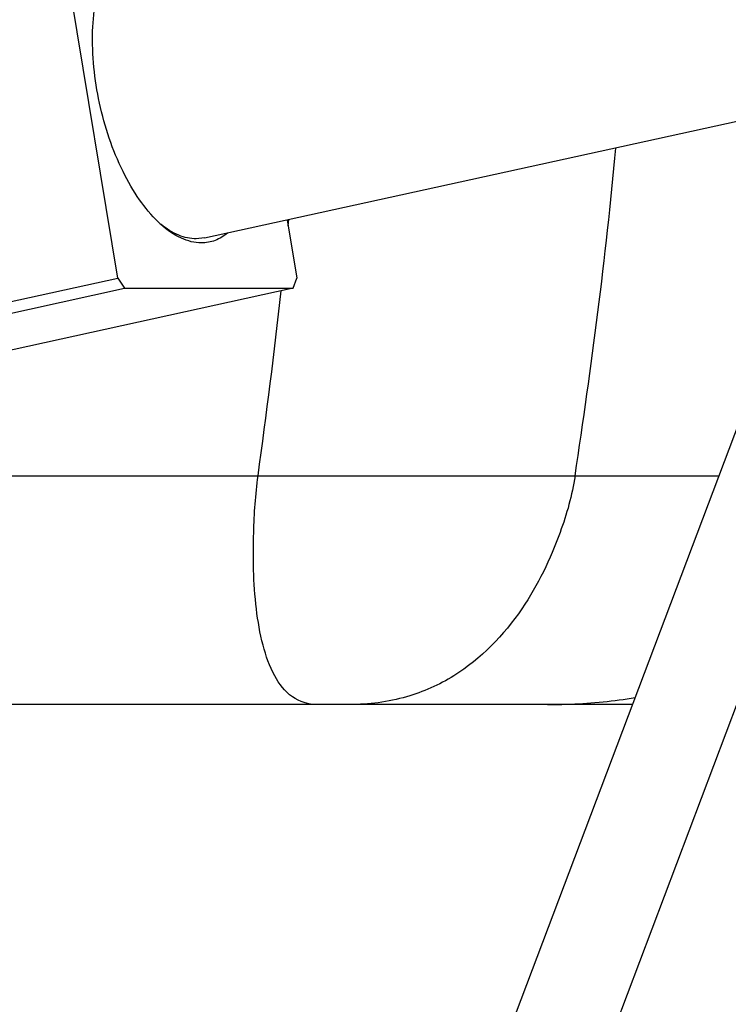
# Model space of a CAD drawing. Header units: millimetres. Extents: x 0 to 2550, y 0 to 1188.
# Tile 130 of 218: x 547 to 561, y 334 to 353. Entities that reach past the tile are written whole.
import ezdxf

# ---------------------------------------------------------------- set-up
doc = ezdxf.new("R2010")
doc.units = ezdxf.units.MM
doc.header["$LTSCALE"] = 46.255
for name, color, linetype in [('A2200203_ABL145', 7, 'CONTINUOUS'), ('A2300202#AF2_ABL149', 7, 'CONTINUOUS'), ('M2000901_PBL211', 7, 'CONTINUOUS'), ('M2200104_PBL215', 7, 'CONTINUOUS'), ('M2200301_PBL229', 7, 'CONTINUOUS'), ('M2300301_PBL218', 7, 'CONTINUOUS')]:
    doc.layers.add(name, color=color, linetype=linetype)

# ---------------------------------------------------------------- blocks, each defined once
blk = doc.blocks.new('M2200104_PBL215', base_point=(548.178, 350.839))
at = {"layer": 'M2200104_PBL215', "color": 7}
for p, q in [((547.915, 355.539), (545.137, 354.93)), ((547.915, 355.539), (547.847, 355.343)), ((547.915, 355.539), (551.215, 355.539)), ((551.347, 355.343), (551.215, 355.539)), ((547.847, 355.343), (545.112, 354.743)), ((549.075, 347.876), (547.847, 355.343)), ((551.347, 355.343), (551.412, 354.945)), ((552.388, 349.016), (552.575, 347.876)), ((550.769, 348.661), (550.611, 348.644)), ((543.903, 346.742), (549.075, 347.876)), ((549.075, 347.876), (549.208, 347.68)), ((552.508, 347.68), (552.575, 347.876)), ((543.855, 346.505), (549.208, 347.68)), ((552.508, 347.68), (545.803, 346.209)), ((549.208, 347.68), (552.508, 347.68)), ((545.157, 346.139), (543.78, 346.139))]:
    blk.add_line(p, q, dxfattribs=at)
at = {"layer": 'M2200104_PBL215', "color": 2}
blk.add_line((545.803, 346.209), (543.794, 346.209), dxfattribs=at)
at = {"layer": 'M2200104_PBL215', "color": 7}
for centre, radius, start, end in [((550.512, 353.089), 1.882, 153.5005, 155.2731), ((550.818, 353.065), 2.172, 156.6543, 158.0761), ((551.387, 350.558), 2.194, 226.104, 228.094), ((545.155, 349.165), 3.026, 270.0363, 282.3746)]:
    blk.add_arc(centre, radius, start, end, dxfattribs=at)
for points, knots in [([(548.824, 353.926), (548.871, 354.035), (548.976, 354.232), (549.187, 354.472), (549.436, 354.622), (549.62, 354.655), (549.71, 354.655)], [0, 0, 0, 0, 0.292876, 0.548881, 0.778581, 1, 1, 1, 1]), ([(549.71, 354.655), (549.728, 354.655), (549.801, 354.653), (549.873, 354.64), (549.927, 354.626)], [0, 0, 0, 0, 0.244096, 1, 1, 1, 1]), ([(548.828, 353.929), (548.901, 354.076), (549.037, 354.278), (549.285, 354.457), (549.417, 354.507), (549.483, 354.521)], [0, 0, 0, 0, 0.541347, 0.776831, 1, 1, 1, 1]), ([(549.865, 348.977), (549.73, 349.107), (549.475, 349.419), (549.039, 350.178), (548.671, 351.287), (548.547, 352.448), (548.63, 353.316), (548.734, 353.704), (548.803, 353.876)], [0, 0, 0, 0, 0.10748, 0.229702, 0.500877, 0.771558, 0.893215, 1, 1, 1, 1]), ([(550.712, 348.564), (550.578, 348.564), (550.283, 348.643), (550.04, 348.818), (549.921, 348.925)], [0, 0, 0, 0, 0.455694, 1, 1, 1, 1]), ([(550.611, 348.644), (550.495, 348.644), (550.244, 348.703), (550.031, 348.84), (549.925, 348.925)], [0, 0, 0, 0, 0.461196, 1, 1, 1, 1]), ([(551.225, 348.758), (551.152, 348.697), (550.991, 348.598), (550.803, 348.564), (550.712, 348.564)], [0, 0, 0, 0, 0.509679, 1, 1, 1, 1])]:
    blk.add_open_spline(points, degree=3, knots=knots, dxfattribs=at)
blk = doc.blocks.new('M2200301_PBL229', base_point=(557.807, 353.401))
at = {"layer": 'M2200301_PBL229', "color": 7}
for p, q in [((549.483, 354.521), (565.981, 358.141)), ((565.973, 351.996), (566.131, 352.031)), ((550.769, 348.661), (562.438, 351.221))]:
    blk.add_line(p, q, dxfattribs=at)
blk = doc.blocks.new('A2200203_ABL145', base_point=(558.569, 352.73))
at = {"layer": 'M2200104_PBL215'}
blk.add_blockref('M2200104_PBL215', (548.178, 350.839), dxfattribs=at)
at = {"layer": 'M2200301_PBL229'}
blk.add_blockref('M2200301_PBL229', (557.807, 353.401), dxfattribs=at)
blk = doc.blocks.new('M2300301_PBL218', base_point=(550.253, 313.293))
at = {"layer": 'M2300301_PBL218', "color": 7}
for p, q in [((536.953, 280.812), (561.807, 346.592)), ((538.736, 280.138), (563.599, 345.944))]:
    blk.add_line(p, q, dxfattribs=at)
blk = doc.blocks.new('A2300202#AF2_ABL149', base_point=(550.805, 313.392))
at = {"layer": 'M2300301_PBL218'}
blk.add_blockref('M2300301_PBL218', (550.253, 313.293), dxfattribs=at)
blk = doc.blocks.new('M2000901_PBL211', base_point=(556.055, 351.339))
at = {"layer": 'M2000901_PBL211', "color": 2}
for p, q in [((552.407, 348.903), (552.417, 349.022)), ((552.409, 348.902), (552.421, 349.022)), ((543.344, 344.011), (560.831, 344.011))]:
    blk.add_line(p, q, dxfattribs=at)
at = {"layer": 'M2000901_PBL211', "color": 7}
blk.add_line((559.142, 339.539), (542.451, 339.539), dxfattribs=at)
at = {"layer": 'M2000901_PBL211', "color": 2}
blk.add_arc((411.962, 363.429), 141.199, 352.09545, 353.57444, dxfattribs=at)
blk.add_open_spline([(558.019, 344.011), (558.34, 346.139), (558.623, 348.276), (558.814, 350.42)], degree=3, dxfattribs=at)
for points, knots in [([(552.974, 339.539), (552.805, 339.539), (552.447, 339.653), (552.101, 340.12), (551.893, 340.721), (551.773, 341.421), (551.724, 342.16), (551.729, 343.029), (551.769, 343.644), (551.82, 344.011)], [0, 0, 0, 0, 0.101094, 0.208013, 0.335472, 0.480127, 0.631878, 0.778208, 1, 1, 1, 1]), ([(558.019, 344.011), (557.962, 343.633), (557.701, 342.726), (557.023, 341.31), (555.937, 340.18), (554.702, 339.63), (553.984, 339.539), (553.608, 339.539)], [0, 0, 0, 0, 0.167809, 0.41256, 0.686442, 0.834644, 1, 1, 1, 1]), ([(557.479, 339.539), (557.63, 339.539), (558.205, 339.55), (558.778, 339.607), (559.196, 339.678)], [0, 0, 0, 0, 0.262767, 1, 1, 1, 1])]:
    blk.add_open_spline(points, degree=3, knots=knots, dxfattribs=at)

msp = doc.modelspace()

# ---------------------------------------------------------------- block references
at = {"layer": 'A2200203_ABL145'}
msp.add_blockref('A2200203_ABL145', (558.5688, 352.73), dxfattribs=at)
at = {"layer": 'A2300202#AF2_ABL149'}
msp.add_blockref('A2300202#AF2_ABL149', (550.8054, 313.3923), dxfattribs=at)
at = {"layer": 'M2000901_PBL211'}
msp.add_blockref('M2000901_PBL211', (556.0546, 351.3387), dxfattribs=at)

doc.saveas('drawing.dxf')
